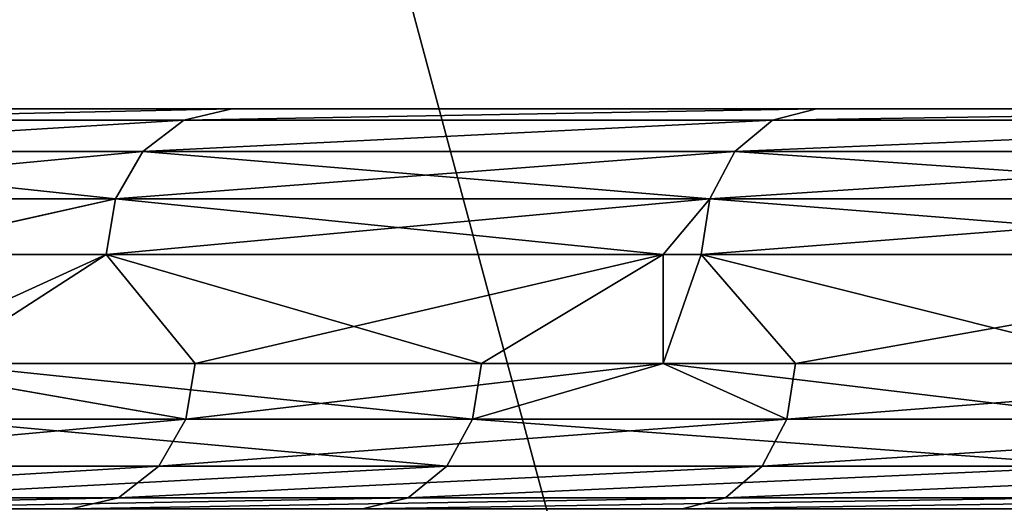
# Model space of a CAD drawing. Extents: x 0.04 to 8.7, y -7.15 to 0.
# Tile 170 of 256: x 2.43 to 2.7, y -1.35 to -1.22. Entities that reach past the tile are written whole.
import ezdxf

# ---------------------------------------------------------------- set-up
doc = ezdxf.new("R2010")
doc.units = 0
doc.header["$MEASUREMENT"] = 0
doc.layers.get('0').update_dxf_attribs({"linetype": 'CONTINUOUS'})

# ---------------------------------------------------------------- blocks, each defined once
blk = doc.blocks.new('ACE_M_STL')
at = {"color": 0}
for p, q in [((2.48598, -1.24016, 1.09006), (2.35985, -1.24016, 0.8343)), ((2.35985, -1.24016, -0.8343), (2.48598, -1.24016, -1.09006)), ((2.35985, -1.24016, -0.8343), (2.48598, -1.24016, -1.09006)), ((2.48598, -1.24016, 1.09006), (2.35985, -1.24016, 0.8343)), ((2.48598, -1.24016, -1.09006), (2.47293, -1.24315, -1.09759)), ((2.48598, -1.24016, -1.09006), (2.47293, -1.24315, -1.09759)), ((2.48598, -1.24016, 1.09006), (2.47293, -1.24315, 1.09759)), ((2.48598, -1.24016, 1.09006), (2.47293, -1.24315, 1.09759)), ((2.64441, -1.24016, 1.32717), (2.48598, -1.24016, 1.09006)), ((2.48598, -1.24016, -1.09006), (2.64441, -1.24016, -1.32717)), ((2.48598, -1.24016, -1.09006), (2.64441, -1.24016, -1.32717)), ((2.64441, -1.24016, 1.32717), (2.48598, -1.24016, 1.09006)), ((2.64441, -1.24016, -1.32717), (2.63246, -1.24315, -1.33634)), ((2.64441, -1.24016, -1.32717), (2.63246, -1.24315, -1.33634)), ((2.64441, -1.24016, 1.32717), (2.63246, -1.24315, 1.33634)), ((2.64441, -1.24016, 1.32717), (2.63246, -1.24315, 1.33634)), ((2.83244, -1.24016, 1.54158), (2.64441, -1.24016, 1.32717)), ((2.64441, -1.24016, -1.32717), (2.83244, -1.24016, -1.54158)), ((2.64441, -1.24016, -1.32717), (2.83244, -1.24016, -1.54158)), ((2.83244, -1.24016, 1.54158), (2.64441, -1.24016, 1.32717)), ((2.34593, -1.24315, -0.84006), (2.47293, -1.24315, -1.09759)), ((2.34593, -1.24315, -0.84006), (2.47293, -1.24315, -1.09759)), ((2.47293, -1.24315, 1.09759), (2.34593, -1.24315, 0.84006)), ((2.47293, -1.24315, 1.09759), (2.34593, -1.24315, 0.84006)), ((2.47293, -1.24315, -1.09759), (2.46187, -1.25169, -1.10398)), ((2.47293, -1.24315, -1.09759), (2.46187, -1.25169, -1.10398)), ((2.46187, -1.25169, 1.10398), (2.47293, -1.24315, 1.09759)), ((2.46187, -1.25169, 1.10398), (2.47293, -1.24315, 1.09759)), ((2.47293, -1.24315, -1.09759), (2.63246, -1.24315, -1.33634)), ((2.47293, -1.24315, -1.09759), (2.63246, -1.24315, -1.33634)), ((2.63246, -1.24315, 1.33634), (2.47293, -1.24315, 1.09759)), ((2.63246, -1.24315, 1.33634), (2.47293, -1.24315, 1.09759)), ((2.63246, -1.24315, -1.33634), (2.62233, -1.25169, -1.34412)), ((2.63246, -1.24315, 1.33634), (2.62233, -1.25169, 1.34412)), ((2.63246, -1.24315, 1.33634), (2.62233, -1.25169, 1.34412)), ((2.63246, -1.24315, -1.33634), (2.62233, -1.25169, -1.34412)), ((2.63246, -1.24315, -1.33634), (2.82179, -1.24315, -1.55223)), ((2.82179, -1.24315, 1.55223), (2.63246, -1.24315, 1.33634)), ((2.82179, -1.24315, 1.55223), (2.63246, -1.24315, 1.33634)), ((2.63246, -1.24315, -1.33634), (2.82179, -1.24315, -1.55223)), ((2.33413, -1.25169, -0.84495), (2.46187, -1.25169, -1.10398)), ((2.33413, -1.25169, -0.84495), (2.46187, -1.25169, -1.10398)), ((2.46187, -1.25169, 1.10398), (2.33413, -1.25169, 0.84495)), ((2.46187, -1.25169, 1.10398), (2.33413, -1.25169, 0.84495)), ((2.46187, -1.25169, -1.10398), (2.45448, -1.26446, -1.10825)), ((2.45448, -1.26446, 1.10825), (2.46187, -1.25169, 1.10398)), ((2.46187, -1.25169, -1.10398), (2.45448, -1.26446, -1.10825)), ((2.45448, -1.26446, 1.10825), (2.46187, -1.25169, 1.10398)), ((2.46187, -1.25169, -1.10398), (2.62233, -1.25169, -1.34412)), ((2.46187, -1.25169, 1.10398), (2.62233, -1.25169, 1.34412)), ((2.46187, -1.25169, 1.10398), (2.62233, -1.25169, 1.34412)), ((2.46187, -1.25169, -1.10398), (2.62233, -1.25169, -1.34412)), ((2.61555, -1.26446, -1.34931), (2.62233, -1.25169, -1.34412)), ((2.61555, -1.26446, 1.34931), (2.62233, -1.25169, 1.34412)), ((2.61555, -1.26446, 1.34931), (2.62233, -1.25169, 1.34412)), ((2.61555, -1.26446, -1.34931), (2.62233, -1.25169, -1.34412)), ((2.81275, -1.25169, -1.56126), (2.62233, -1.25169, -1.34412)), ((2.81275, -1.25169, 1.56126), (2.62233, -1.25169, 1.34412)), ((2.81275, -1.25169, 1.56126), (2.62233, -1.25169, 1.34412)), ((2.81275, -1.25169, -1.56126), (2.62233, -1.25169, -1.34412)), ((2.32624, -1.26446, -0.84821), (2.45448, -1.26446, -1.10825)), ((2.32624, -1.26446, -0.84821), (2.45448, -1.26446, -1.10825)), ((2.45448, -1.26446, 1.10825), (2.32624, -1.26446, 0.84821)), ((2.45448, -1.26446, 1.10825), (2.32624, -1.26446, 0.84821)), ((2.45448, -1.26446, -1.10825), (2.38721, -1.27953, -0.98931)), ((2.45448, -1.26446, -1.10825), (2.38721, -1.27953, -0.98931)), ((2.45448, -1.26446, 1.10825), (2.38721, -1.27953, 0.98931)), ((2.45448, -1.26446, 1.10825), (2.38721, -1.27953, 0.98931)), ((2.45188, -1.27953, -1.10974), (2.45448, -1.26446, -1.10825)), ((2.45188, -1.27953, -1.10974), (2.45448, -1.26446, -1.10825)), ((2.45188, -1.27953, -1.10974), (2.61555, -1.26446, -1.34931)), ((2.45188, -1.27953, -1.10974), (2.61555, -1.26446, -1.34931)), ((2.45188, -1.27953, 1.10974), (2.45448, -1.26446, 1.10825)), ((2.45188, -1.27953, 1.10974), (2.45448, -1.26446, 1.10825)), ((2.61555, -1.26446, 1.34931), (2.45448, -1.26446, 1.10825)), ((2.61555, -1.26446, -1.34931), (2.45448, -1.26446, -1.10825)), ((2.61555, -1.26446, -1.34931), (2.45448, -1.26446, -1.10825)), ((2.60283, -1.27953, 1.33754), (2.45448, -1.26446, 1.10825)), ((2.61555, -1.26446, 1.34931), (2.45448, -1.26446, 1.10825)), ((2.60283, -1.27953, 1.33754), (2.45448, -1.26446, 1.10825)), ((2.60283, -1.27953, -1.33754), (2.61555, -1.26446, -1.34931)), ((2.60283, -1.27953, -1.33754), (2.61555, -1.26446, -1.34931)), ((2.60283, -1.27953, 1.33754), (2.61555, -1.26446, 1.34931)), ((2.60283, -1.27953, 1.33754), (2.61555, -1.26446, 1.34931)), ((2.61318, -1.27953, 1.35114), (2.61555, -1.26446, 1.34931)), ((2.61318, -1.27953, -1.35114), (2.61555, -1.26446, -1.34931)), ((2.61318, -1.27953, -1.35114), (2.61555, -1.26446, -1.34931)), ((2.61318, -1.27953, 1.35114), (2.61555, -1.26446, 1.34931)), ((2.61555, -1.26446, -1.34931), (2.80672, -1.26446, -1.5673)), ((2.61555, -1.26446, 1.34931), (2.80672, -1.26446, 1.5673)), ((2.61555, -1.26446, 1.34931), (2.80672, -1.26446, 1.5673)), ((2.61555, -1.26446, -1.34931), (2.80672, -1.26446, -1.5673)), ((2.38721, -1.27953, 0.98931), (2.45188, -1.27953, 1.10974)), ((2.38721, -1.30906, -0.98931), (2.45188, -1.27953, -1.10974)), ((2.45188, -1.27953, -1.10974), (2.38721, -1.27953, -0.98931)), ((2.38721, -1.30906, -0.98931), (2.45188, -1.27953, -1.10974)), ((2.45188, -1.27953, -1.10974), (2.38721, -1.27953, -0.98931)), ((2.38721, -1.27953, 0.98931), (2.45188, -1.27953, 1.10974)), ((2.40622, -1.30906, 1.0266), (2.45188, -1.27953, 1.10974)), ((2.40622, -1.30906, 1.0266), (2.45188, -1.27953, 1.10974)), ((2.55365, -1.30906, 1.26981), (2.45188, -1.27953, 1.10974)), ((2.45188, -1.27953, 1.10974), (2.60283, -1.27953, 1.33754)), ((2.55365, -1.30906, 1.26981), (2.45188, -1.27953, 1.10974)), ((2.47604, -1.30906, -1.15057), (2.45188, -1.27953, -1.10974)), ((2.47604, -1.30906, -1.15057), (2.45188, -1.27953, -1.10974)), ((2.60283, -1.27953, -1.33754), (2.45188, -1.27953, -1.10974)), ((2.60283, -1.27953, -1.33754), (2.45188, -1.27953, -1.10974)), ((2.45188, -1.27953, 1.10974), (2.60283, -1.27953, 1.33754)), ((2.47604, -1.30906, -1.15057), (2.60283, -1.27953, -1.33754)), ((2.47604, -1.30906, -1.15057), (2.60283, -1.27953, -1.33754)), ((2.55365, -1.30906, 1.26981), (2.60283, -1.27953, 1.33754)), ((2.55365, -1.30906, 1.26981), (2.60283, -1.27953, 1.33754)), ((2.60283, -1.30906, 1.33754), (2.61318, -1.27953, 1.35114)), ((2.60283, -1.30906, 1.33754), (2.61318, -1.27953, 1.35114)), ((2.60283, -1.30906, 1.33754), (2.60283, -1.27953, 1.33754)), ((2.60283, -1.27953, 1.33754), (2.61318, -1.27953, 1.35114)), ((2.60283, -1.30906, 1.33754), (2.60283, -1.27953, 1.33754)), ((2.60283, -1.30906, -1.33754), (2.60283, -1.27953, -1.33754)), ((2.60283, -1.30906, -1.33754), (2.60283, -1.27953, -1.33754)), ((2.60283, -1.30906, -1.33754), (2.61318, -1.27953, -1.35114)), ((2.61318, -1.27953, -1.35114), (2.60283, -1.27953, -1.33754)), ((2.60283, -1.30906, -1.33754), (2.61318, -1.27953, -1.35114)), ((2.61318, -1.27953, -1.35114), (2.60283, -1.27953, -1.33754)), ((2.60283, -1.27953, 1.33754), (2.61318, -1.27953, 1.35114)), ((2.73098, -1.30906, 1.49216), (2.61318, -1.27953, 1.35114)), ((2.61318, -1.27953, 1.35114), (2.8046, -1.27953, 1.56942)), ((2.73098, -1.30906, 1.49216), (2.61318, -1.27953, 1.35114)), ((2.63875, -1.30906, -1.38383), (2.61318, -1.27953, -1.35114)), ((2.63875, -1.30906, -1.38383), (2.61318, -1.27953, -1.35114)), ((2.8046, -1.27953, -1.56942), (2.61318, -1.27953, -1.35114)), ((2.61318, -1.27953, 1.35114), (2.8046, -1.27953, 1.56942)), ((2.8046, -1.27953, -1.56942), (2.61318, -1.27953, -1.35114)), ((2.63875, -1.30906, -1.38383), (2.8046, -1.27953, -1.56942)), ((2.63875, -1.30906, -1.38383), (2.8046, -1.27953, -1.56942)), ((2.38721, -1.30906, -0.98931), (2.47604, -1.30906, -1.15057)), ((2.47347, -1.32412, -1.15212), (2.38721, -1.30906, -0.98931)), ((2.38721, -1.30906, -0.98931), (2.47604, -1.30906, -1.15057)), ((2.47347, -1.32412, -1.15212), (2.38721, -1.30906, -0.98931)), ((2.55365, -1.30906, 1.26981), (2.40622, -1.30906, 1.0266)), ((2.55365, -1.30906, 1.26981), (2.40622, -1.30906, 1.0266)), ((2.60283, -1.30906, -1.33754), (2.47347, -1.32412, -1.15212)), ((2.60283, -1.30906, -1.33754), (2.47347, -1.32412, -1.15212)), ((2.47604, -1.30906, -1.15057), (2.47347, -1.32412, -1.15212)), ((2.47604, -1.30906, -1.15057), (2.47347, -1.32412, -1.15212)), ((2.47604, -1.30906, -1.15057), (2.60283, -1.30906, -1.33754)), ((2.47604, -1.30906, -1.15057), (2.60283, -1.30906, -1.33754)), ((2.55365, -1.30906, 1.26981), (2.5512, -1.32412, 1.27152)), ((2.55365, -1.30906, 1.26981), (2.5512, -1.32412, 1.27152)), ((2.60283, -1.30906, 1.33754), (2.5512, -1.32412, 1.27152)), ((2.60283, -1.30906, 1.33754), (2.5512, -1.32412, 1.27152)), ((2.60283, -1.30906, 1.33754), (2.55365, -1.30906, 1.26981)), ((2.60283, -1.30906, 1.33754), (2.55365, -1.30906, 1.26981)), ((2.73098, -1.30906, 1.49216), (2.60283, -1.30906, 1.33754)), ((2.60283, -1.30906, -1.33754), (2.63875, -1.30906, -1.38383)), ((2.60283, -1.30906, -1.33754), (2.63875, -1.30906, -1.38383)), ((2.60283, -1.30906, -1.33754), (2.63641, -1.32412, -1.3857)), ((2.60283, -1.30906, -1.33754), (2.63641, -1.32412, -1.3857)), ((2.60283, -1.30906, 1.33754), (2.72876, -1.32412, 1.49418)), ((2.60283, -1.30906, 1.33754), (2.72876, -1.32412, 1.49418)), ((2.73098, -1.30906, 1.49216), (2.60283, -1.30906, 1.33754)), ((2.63875, -1.30906, -1.38383), (2.63641, -1.32412, -1.3857)), ((2.63875, -1.30906, -1.38383), (2.63641, -1.32412, -1.3857)), ((2.63875, -1.30906, -1.38383), (2.82996, -1.30906, -1.59437)), ((2.63875, -1.30906, -1.38383), (2.82996, -1.30906, -1.59437)), ((2.34175, -1.32412, -0.89962), (2.47347, -1.32412, -1.15212)), ((2.34175, -1.32412, -0.89962), (2.47347, -1.32412, -1.15212)), ((2.5512, -1.32412, 1.27152), (2.40356, -1.32412, 1.02798)), ((2.5512, -1.32412, 1.27152), (2.40356, -1.32412, 1.02798)), ((2.46618, -1.33689, -1.15654), (2.47347, -1.32412, -1.15212)), ((2.46618, -1.33689, -1.15654), (2.47347, -1.32412, -1.15212)), ((2.47347, -1.32412, -1.15212), (2.63641, -1.32412, -1.3857)), ((2.47347, -1.32412, -1.15212), (2.63641, -1.32412, -1.3857)), ((2.5442, -1.33689, 1.2764), (2.5512, -1.32412, 1.27152)), ((2.5442, -1.33689, 1.2764), (2.5512, -1.32412, 1.27152)), ((2.72876, -1.32412, 1.49418), (2.5512, -1.32412, 1.27152)), ((2.72876, -1.32412, 1.49418), (2.5512, -1.32412, 1.27152)), ((2.62973, -1.33689, -1.39102), (2.63641, -1.32412, -1.3857)), ((2.62973, -1.33689, -1.39102), (2.63641, -1.32412, -1.3857)), ((2.63641, -1.32412, -1.3857), (2.82787, -1.32412, -1.59652)), ((2.63641, -1.32412, -1.3857), (2.82787, -1.32412, -1.59652)), ((2.33394, -1.33689, -0.90308), (2.46618, -1.33689, -1.15654)), ((2.33394, -1.33689, -0.90308), (2.46618, -1.33689, -1.15654)), ((2.5442, -1.33689, 1.2764), (2.396, -1.33689, 1.03193)), ((2.5442, -1.33689, 1.2764), (2.396, -1.33689, 1.03193)), ((2.45525, -1.34543, -1.16317), (2.46618, -1.33689, -1.15654)), ((2.45525, -1.34543, -1.16317), (2.46618, -1.33689, -1.15654)), ((2.46618, -1.33689, -1.15654), (2.62973, -1.33689, -1.39102)), ((2.46618, -1.33689, -1.15654), (2.62973, -1.33689, -1.39102)), ((2.53372, -1.34543, 1.28371), (2.5442, -1.33689, 1.2764)), ((2.53372, -1.34543, 1.28371), (2.5442, -1.33689, 1.2764)), ((2.72244, -1.33689, 1.49992), (2.5442, -1.33689, 1.2764)), ((2.72244, -1.33689, 1.49992), (2.5442, -1.33689, 1.2764)), ((2.61975, -1.34543, -1.39898), (2.62973, -1.33689, -1.39102)), ((2.61975, -1.34543, -1.39898), (2.62973, -1.33689, -1.39102)), ((2.62973, -1.33689, -1.39102), (2.82193, -1.33689, -1.60265)), ((2.62973, -1.33689, -1.39102), (2.82193, -1.33689, -1.60265)), ((2.32226, -1.34543, -0.90825), (2.45525, -1.34543, -1.16317)), ((2.32226, -1.34543, -0.90825), (2.45525, -1.34543, -1.16317)), ((2.53372, -1.34543, 1.28371), (2.38467, -1.34543, 1.03784)), ((2.53372, -1.34543, 1.28371), (2.38467, -1.34543, 1.03784)), ((2.44237, -1.34843, -1.17098), (2.45525, -1.34543, -1.16317)), ((2.44237, -1.34843, -1.17098), (2.45525, -1.34543, -1.16317)), ((2.45525, -1.34543, -1.16317), (2.61975, -1.34543, -1.39898)), ((2.45525, -1.34543, -1.16317), (2.61975, -1.34543, -1.39898)), ((2.52136, -1.34843, 1.29233), (2.53372, -1.34543, 1.28371)), ((2.52136, -1.34843, 1.29233), (2.53372, -1.34543, 1.28371)), ((2.71299, -1.34543, 1.5085), (2.53372, -1.34543, 1.28371)), ((2.71299, -1.34543, 1.5085), (2.53372, -1.34543, 1.28371)), ((2.60797, -1.34843, -1.40837), (2.61975, -1.34543, -1.39898)), ((2.60797, -1.34843, -1.40837), (2.61975, -1.34543, -1.39898)), ((2.61975, -1.34543, -1.39898), (2.81305, -1.34543, -1.61183)), ((2.61975, -1.34543, -1.39898), (2.81305, -1.34543, -1.61183))]:
    blk.add_line(p, q, dxfattribs=at)
mesh = blk.add_polyface(dxfattribs=at)
corners = [(2.71673, 0, -4.00105), (2.20866, -1.88976, -3.7505), (2.20866, 0, -3.7505), (2.71673, -1.88976, -4.00105)]
mesh.append_faces([[corners[k] for k in face] for face in [(0, 1, 2), (1, 0, 3)]], dxfattribs={"vtx0": -1, "color": 0})
mesh = blk.add_polyface(dxfattribs=at)
corners = [(2.71673, -1.88976, 4.00105), (2.20866, 0, 3.7505), (2.20866, -1.88976, 3.7505), (2.71673, 0, 4.00105)]
mesh.append_faces([[corners[k] for k in face] for face in [(0, 1, 2), (1, 0, 3)]], dxfattribs={"vtx0": -1, "color": 0})
mesh = blk.add_polyface(dxfattribs=at)
corners = [(4.65858, -1.24016, -2.16147), (4.08945, -1.24016, -2.16147), (4.37402, -1.24016, -2.18012), (4.93827, -1.24016, -2.10583), (3.80976, -1.24016, -2.10583), (5.20831, -1.24016, -2.01417), (3.53972, -1.24016, -2.01417), (5.46407, -1.24016, -1.88804), (3.28396, -1.24016, -1.88804), (5.70119, -1.24016, -1.7296), (3.04684, -1.24016, -1.7296), (5.91559, -1.24016, -1.54158), (2.83244, -1.24016, -1.54158), (6.10362, -1.24016, -1.32717), (2.64441, -1.24016, -1.32717), (6.26205, -1.24016, -1.09006), (2.48598, -1.24016, -1.09006), (6.38818, -1.24016, -0.8343), (2.35985, -1.24016, -0.8343), (6.47985, -1.24016, -0.56426), (2.26818, -1.24016, -0.56426), (6.53548, -1.24016, -0.28456), (2.21255, -1.24016, -0.28456), (6.55413, -1.24016), (2.1939, -1.24016), (6.53548, -1.24016, 0.28456), (2.21255, -1.24016, 0.28456), (6.47985, -1.24016, 0.56426), (2.26818, -1.24016, 0.56426), (6.38818, -1.24016, 0.8343), (2.35985, -1.24016, 0.8343), (6.26205, -1.24016, 1.09006), (2.48598, -1.24016, 1.09006), (6.10362, -1.24016, 1.32717), (2.64441, -1.24016, 1.32717), (5.91559, -1.24016, 1.54158), (2.83244, -1.24016, 1.54158), (5.70119, -1.24016, 1.7296), (3.04684, -1.24016, 1.7296), (5.46407, -1.24016, 1.88804), (3.28396, -1.24016, 1.88804), (5.20831, -1.24016, 2.01417), (3.53972, -1.24016, 2.01417), (4.93827, -1.24016, 2.10583), (3.80976, -1.24016, 2.10583), (4.65858, -1.24016, 2.16147), (4.08945, -1.24016, 2.16147), (4.37402, -1.24016, 2.18012)]
mesh.append_faces([[corners[k] for k in face] for face in [(0, 1, 2), (46, 45, 47)]], dxfattribs={"vtx0": -1, "color": 0})
mesh.append_faces([[corners[k] for k in face] for face in [(1, 3, 4), (4, 5, 6), (6, 7, 8), (8, 9, 10), (10, 11, 12), (12, 13, 14), (14, 15, 16), (16, 17, 18), (18, 19, 20), (20, 21, 22), (22, 23, 24), (24, 25, 26), (26, 27, 28), (28, 29, 30), (30, 31, 32), (32, 33, 34), (34, 35, 36), (36, 37, 38), (38, 39, 40), (40, 41, 42), (42, 43, 44), (44, 45, 46)]], dxfattribs={"vtx0": -1, "vtx1": -1, "color": 0})
mesh.append_faces([[corners[k] for k in face] for face in [(1, 0, 3), (4, 3, 5), (6, 5, 7), (8, 7, 9), (10, 9, 11), (12, 11, 13), (14, 13, 15), (16, 15, 17), (18, 17, 19), (20, 19, 21), (22, 21, 23), (24, 23, 25), (26, 25, 27), (28, 27, 29), (30, 29, 31), (32, 31, 33), (34, 33, 35), (36, 35, 37), (38, 37, 39), (40, 39, 41), (42, 41, 43), (44, 43, 45)]], dxfattribs={"vtx0": -1, "vtx2": -1, "color": 0})
mesh = blk.add_polyface(dxfattribs=at)
corners = [(2.48598, -1.24016, -1.09006), (2.34593, -1.24315, -0.84006), (2.47293, -1.24315, -1.09759), (2.35985, -1.24016, -0.8343)]
mesh.append_faces([[corners[k] for k in face] for face in [(0, 1, 2), (1, 0, 3)]], dxfattribs={"vtx0": -1, "color": 0})
mesh = blk.add_polyface(dxfattribs=at)
corners = [(2.48598, -1.24016, 1.09006), (2.34593, -1.24315, 0.84006), (2.35985, -1.24016, 0.8343), (2.47293, -1.24315, 1.09759)]
mesh.append_faces([[corners[k] for k in face] for face in [(0, 1, 2), (1, 0, 3)]], dxfattribs={"vtx0": -1, "color": 0})
mesh = blk.add_polyface(dxfattribs=at)
corners = [(2.64441, -1.24016, -1.32717), (2.47293, -1.24315, -1.09759), (2.63246, -1.24315, -1.33634), (2.48598, -1.24016, -1.09006)]
mesh.append_faces([[corners[k] for k in face] for face in [(0, 1, 2), (1, 0, 3)]], dxfattribs={"vtx0": -1, "color": 0})
mesh = blk.add_polyface(dxfattribs=at)
corners = [(2.64441, -1.24016, 1.32717), (2.47293, -1.24315, 1.09759), (2.48598, -1.24016, 1.09006), (2.63246, -1.24315, 1.33634)]
mesh.append_faces([[corners[k] for k in face] for face in [(0, 1, 2), (1, 0, 3)]], dxfattribs={"vtx0": -1, "color": 0})
mesh = blk.add_polyface(dxfattribs=at)
corners = [(2.83244, -1.24016, -1.54158), (2.63246, -1.24315, -1.33634), (2.82179, -1.24315, -1.55223), (2.64441, -1.24016, -1.32717)]
mesh.append_faces([[corners[k] for k in face] for face in [(0, 1, 2), (1, 0, 3)]], dxfattribs={"vtx0": -1, "color": 0})
mesh = blk.add_polyface(dxfattribs=at)
corners = [(2.83244, -1.24016, 1.54158), (2.63246, -1.24315, 1.33634), (2.64441, -1.24016, 1.32717), (2.82179, -1.24315, 1.55223)]
mesh.append_faces([[corners[k] for k in face] for face in [(0, 1, 2), (1, 0, 3)]], dxfattribs={"vtx0": -1, "color": 0})
mesh = blk.add_polyface(dxfattribs=at)
corners = [(2.47293, -1.24315, -1.09759), (2.33413, -1.25169, -0.84495), (2.46187, -1.25169, -1.10398), (2.34593, -1.24315, -0.84006)]
mesh.append_faces([[corners[k] for k in face] for face in [(0, 1, 2), (1, 0, 3)]], dxfattribs={"vtx0": -1, "color": 0})
mesh = blk.add_polyface(dxfattribs=at)
corners = [(2.47293, -1.24315, 1.09759), (2.33413, -1.25169, 0.84495), (2.34593, -1.24315, 0.84006), (2.46187, -1.25169, 1.10398)]
mesh.append_faces([[corners[k] for k in face] for face in [(0, 1, 2), (1, 0, 3)]], dxfattribs={"vtx0": -1, "color": 0})
mesh = blk.add_polyface(dxfattribs=at)
corners = [(2.63246, -1.24315, -1.33634), (2.46187, -1.25169, -1.10398), (2.62233, -1.25169, -1.34412), (2.47293, -1.24315, -1.09759)]
mesh.append_faces([[corners[k] for k in face] for face in [(0, 1, 2), (1, 0, 3)]], dxfattribs={"vtx0": -1, "color": 0})
mesh = blk.add_polyface(dxfattribs=at)
corners = [(2.63246, -1.24315, 1.33634), (2.46187, -1.25169, 1.10398), (2.47293, -1.24315, 1.09759), (2.62233, -1.25169, 1.34412)]
mesh.append_faces([[corners[k] for k in face] for face in [(0, 1, 2), (1, 0, 3)]], dxfattribs={"vtx0": -1, "color": 0})
mesh = blk.add_polyface(dxfattribs=at)
corners = [(2.82179, -1.24315, 1.55223), (2.62233, -1.25169, 1.34412), (2.63246, -1.24315, 1.33634), (2.81275, -1.25169, 1.56126)]
mesh.append_faces([[corners[k] for k in face] for face in [(0, 1, 2), (1, 0, 3)]], dxfattribs={"vtx0": -1, "color": 0})
mesh = blk.add_polyface(dxfattribs=at)
corners = [(2.82179, -1.24315, -1.55223), (2.62233, -1.25169, -1.34412), (2.81275, -1.25169, -1.56126), (2.63246, -1.24315, -1.33634)]
mesh.append_faces([[corners[k] for k in face] for face in [(0, 1, 2), (1, 0, 3)]], dxfattribs={"vtx0": -1, "color": 0})
mesh = blk.add_polyface(dxfattribs=at)
corners = [(2.46187, -1.25169, -1.10398), (2.32624, -1.26446, -0.84821), (2.45448, -1.26446, -1.10825), (2.33413, -1.25169, -0.84495)]
mesh.append_faces([[corners[k] for k in face] for face in [(0, 1, 2), (1, 0, 3)]], dxfattribs={"vtx0": -1, "color": 0})
mesh = blk.add_polyface(dxfattribs=at)
corners = [(2.33413, -1.25169, 0.84495), (2.45448, -1.26446, 1.10825), (2.32624, -1.26446, 0.84821), (2.46187, -1.25169, 1.10398)]
mesh.append_faces([[corners[k] for k in face] for face in [(0, 1, 2), (1, 0, 3)]], dxfattribs={"vtx0": -1, "color": 0})
mesh = blk.add_polyface(dxfattribs=at)
corners = [(2.46187, -1.25169, 1.10398), (2.61555, -1.26446, 1.34931), (2.45448, -1.26446, 1.10825), (2.62233, -1.25169, 1.34412)]
mesh.append_faces([[corners[k] for k in face] for face in [(0, 1, 2), (1, 0, 3)]], dxfattribs={"vtx0": -1, "color": 0})
mesh = blk.add_polyface(dxfattribs=at)
corners = [(2.62233, -1.25169, -1.34412), (2.45448, -1.26446, -1.10825), (2.61555, -1.26446, -1.34931), (2.46187, -1.25169, -1.10398)]
mesh.append_faces([[corners[k] for k in face] for face in [(0, 1, 2), (1, 0, 3)]], dxfattribs={"vtx0": -1, "color": 0})
mesh = blk.add_polyface(dxfattribs=at)
corners = [(2.81275, -1.25169, -1.56126), (2.61555, -1.26446, -1.34931), (2.80672, -1.26446, -1.5673), (2.62233, -1.25169, -1.34412)]
mesh.append_faces([[corners[k] for k in face] for face in [(0, 1, 2), (1, 0, 3)]], dxfattribs={"vtx0": -1, "color": 0})
mesh = blk.add_polyface(dxfattribs=at)
corners = [(2.62233, -1.25169, 1.34412), (2.80672, -1.26446, 1.5673), (2.61555, -1.26446, 1.34931), (2.81275, -1.25169, 1.56126)]
mesh.append_faces([[corners[k] for k in face] for face in [(0, 1, 2), (1, 0, 3)]], dxfattribs={"vtx0": -1, "color": 0})
mesh = blk.add_polyface(dxfattribs=at)
corners = [(2.32624, -1.26446, -0.84821), (2.38721, -1.27953, -0.98931), (2.45448, -1.26446, -1.10825)]
mesh.append_faces([[corners[k] for k in face] for face in [(0, 1, 2)]], dxfattribs={"color": 0})
mesh = blk.add_polyface(dxfattribs=at)
corners = [(2.45448, -1.26446, 1.10825), (2.38721, -1.27953, 0.98931), (2.32624, -1.26446, 0.84821)]
mesh.append_faces([[corners[k] for k in face] for face in [(0, 1, 2)]], dxfattribs={"color": 0})
mesh = blk.add_polyface(dxfattribs=at)
corners = [(2.45448, -1.26446, -1.10825), (2.38721, -1.27953, -0.98931), (2.45188, -1.27953, -1.10974)]
mesh.append_faces([[corners[k] for k in face] for face in [(0, 1, 2)]], dxfattribs={"color": 0})
mesh = blk.add_polyface(dxfattribs=at)
corners = [(2.45448, -1.26446, 1.10825), (2.45188, -1.27953, 1.10974), (2.38721, -1.27953, 0.98931)]
mesh.append_faces([[corners[k] for k in face] for face in [(0, 1, 2)]], dxfattribs={"color": 0})
mesh = blk.add_polyface(dxfattribs=at)
corners = [(2.45448, -1.26446, -1.10825), (2.45188, -1.27953, -1.10974), (2.61555, -1.26446, -1.34931)]
mesh.append_faces([[corners[k] for k in face] for face in [(0, 1, 2)]], dxfattribs={"color": 0})
mesh = blk.add_polyface(dxfattribs=at)
corners = [(2.61555, -1.26446, -1.34931), (2.45188, -1.27953, -1.10974), (2.60283, -1.27953, -1.33754)]
mesh.append_faces([[corners[k] for k in face] for face in [(0, 1, 2)]], dxfattribs={"color": 0})
mesh = blk.add_polyface(dxfattribs=at)
corners = [(2.45448, -1.26446, 1.10825), (2.60283, -1.27953, 1.33754), (2.45188, -1.27953, 1.10974)]
mesh.append_faces([[corners[k] for k in face] for face in [(0, 1, 2)]], dxfattribs={"color": 0})
mesh = blk.add_polyface(dxfattribs=at)
corners = [(2.61555, -1.26446, 1.34931), (2.60283, -1.27953, 1.33754), (2.45448, -1.26446, 1.10825)]
mesh.append_faces([[corners[k] for k in face] for face in [(0, 1, 2)]], dxfattribs={"color": 0})
mesh = blk.add_polyface(dxfattribs=at)
corners = [(2.61555, -1.26446, -1.34931), (2.60283, -1.27953, -1.33754), (2.61318, -1.27953, -1.35114)]
mesh.append_faces([[corners[k] for k in face] for face in [(0, 1, 2)]], dxfattribs={"color": 0})
mesh = blk.add_polyface(dxfattribs=at)
corners = [(2.61555, -1.26446, 1.34931), (2.61318, -1.27953, 1.35114), (2.60283, -1.27953, 1.33754)]
mesh.append_faces([[corners[k] for k in face] for face in [(0, 1, 2)]], dxfattribs={"color": 0})
mesh = blk.add_polyface(dxfattribs=at)
corners = [(2.61555, -1.26446, 1.34931), (2.8046, -1.27953, 1.56942), (2.61318, -1.27953, 1.35114), (2.80672, -1.26446, 1.5673)]
mesh.append_faces([[corners[k] for k in face] for face in [(0, 1, 2), (1, 0, 3)]], dxfattribs={"vtx0": -1, "color": 0})
mesh = blk.add_polyface(dxfattribs=at)
corners = [(2.80672, -1.26446, -1.5673), (2.61318, -1.27953, -1.35114), (2.8046, -1.27953, -1.56942), (2.61555, -1.26446, -1.34931)]
mesh.append_faces([[corners[k] for k in face] for face in [(0, 1, 2), (1, 0, 3)]], dxfattribs={"vtx0": -1, "color": 0})
mesh = blk.add_polyface(dxfattribs=at)
corners = [(2.45188, -1.27953, 1.10974), (2.40622, -1.30906, 1.0266), (2.38721, -1.27953, 0.98931)]
mesh.append_faces([[corners[k] for k in face] for face in [(0, 1, 2)]], dxfattribs={"color": 0})
mesh = blk.add_polyface(dxfattribs=at)
corners = [(2.38721, -1.27953, -0.98931), (2.38721, -1.30906, -0.98931), (2.45188, -1.27953, -1.10974)]
mesh.append_faces([[corners[k] for k in face] for face in [(0, 1, 2)]], dxfattribs={"color": 0})
mesh = blk.add_polyface(dxfattribs=at)
corners = [(2.45188, -1.27953, -1.10974), (2.38721, -1.30906, -0.98931), (2.47604, -1.30906, -1.15057)]
mesh.append_faces([[corners[k] for k in face] for face in [(0, 1, 2)]], dxfattribs={"color": 0})
mesh = blk.add_polyface(dxfattribs=at)
corners = [(2.45188, -1.27953, 1.10974), (2.55365, -1.30906, 1.26981), (2.40622, -1.30906, 1.0266)]
mesh.append_faces([[corners[k] for k in face] for face in [(0, 1, 2)]], dxfattribs={"color": 0})
mesh = blk.add_polyface(dxfattribs=at)
corners = [(2.60283, -1.27953, 1.33754), (2.55365, -1.30906, 1.26981), (2.45188, -1.27953, 1.10974)]
mesh.append_faces([[corners[k] for k in face] for face in [(0, 1, 2)]], dxfattribs={"color": 0})
mesh = blk.add_polyface(dxfattribs=at)
corners = [(2.45188, -1.27953, -1.10974), (2.47604, -1.30906, -1.15057), (2.60283, -1.27953, -1.33754)]
mesh.append_faces([[corners[k] for k in face] for face in [(0, 1, 2)]], dxfattribs={"color": 0})
mesh = blk.add_polyface(dxfattribs=at)
corners = [(2.60283, -1.27953, -1.33754), (2.47604, -1.30906, -1.15057), (2.60283, -1.30906, -1.33754)]
mesh.append_faces([[corners[k] for k in face] for face in [(0, 1, 2)]], dxfattribs={"color": 0})
mesh = blk.add_polyface(dxfattribs=at)
corners = [(2.60283, -1.27953, 1.33754), (2.60283, -1.30906, 1.33754), (2.55365, -1.30906, 1.26981)]
mesh.append_faces([[corners[k] for k in face] for face in [(0, 1, 2)]], dxfattribs={"color": 0})
mesh = blk.add_polyface(dxfattribs=at)
corners = [(2.61318, -1.27953, 1.35114), (2.73098, -1.30906, 1.49216), (2.60283, -1.30906, 1.33754)]
mesh.append_faces([[corners[k] for k in face] for face in [(0, 1, 2)]], dxfattribs={"color": 0})
mesh = blk.add_polyface(dxfattribs=at)
corners = [(2.61318, -1.27953, 1.35114), (2.60283, -1.30906, 1.33754), (2.60283, -1.27953, 1.33754)]
mesh.append_faces([[corners[k] for k in face] for face in [(0, 1, 2)]], dxfattribs={"color": 0})
mesh = blk.add_polyface(dxfattribs=at)
corners = [(2.60283, -1.27953, -1.33754), (2.60283, -1.30906, -1.33754), (2.61318, -1.27953, -1.35114)]
mesh.append_faces([[corners[k] for k in face] for face in [(0, 1, 2)]], dxfattribs={"color": 0})
mesh = blk.add_polyface(dxfattribs=at)
corners = [(2.61318, -1.27953, -1.35114), (2.60283, -1.30906, -1.33754), (2.63875, -1.30906, -1.38383)]
mesh.append_faces([[corners[k] for k in face] for face in [(0, 1, 2)]], dxfattribs={"color": 0})
mesh = blk.add_polyface(dxfattribs=at)
corners = [(2.8046, -1.27953, 1.56942), (2.73098, -1.30906, 1.49216), (2.61318, -1.27953, 1.35114)]
mesh.append_faces([[corners[k] for k in face] for face in [(0, 1, 2)]], dxfattribs={"color": 0})
mesh = blk.add_polyface(dxfattribs=at)
corners = [(2.61318, -1.27953, -1.35114), (2.63875, -1.30906, -1.38383), (2.8046, -1.27953, -1.56942)]
mesh.append_faces([[corners[k] for k in face] for face in [(0, 1, 2)]], dxfattribs={"color": 0})
mesh = blk.add_polyface(dxfattribs=at)
corners = [(2.8046, -1.27953, -1.56942), (2.63875, -1.30906, -1.38383), (2.82996, -1.30906, -1.59437)]
mesh.append_faces([[corners[k] for k in face] for face in [(0, 1, 2)]], dxfattribs={"color": 0})
mesh = blk.add_polyface(dxfattribs=at)
corners = [(2.38721, -1.30906, -0.98931), (2.34175, -1.32412, -0.89962), (2.47347, -1.32412, -1.15212)]
mesh.append_faces([[corners[k] for k in face] for face in [(0, 1, 2)]], dxfattribs={"color": 0})
mesh = blk.add_polyface(dxfattribs=at)
corners = [(2.38721, -1.30906, -0.98931), (2.47347, -1.32412, -1.15212), (2.47604, -1.30906, -1.15057)]
mesh.append_faces([[corners[k] for k in face] for face in [(0, 1, 2)]], dxfattribs={"color": 0})
mesh = blk.add_polyface(dxfattribs=at)
corners = [(2.40622, -1.30906, 1.0266), (2.5512, -1.32412, 1.27152), (2.40356, -1.32412, 1.02798), (2.55365, -1.30906, 1.26981)]
mesh.append_faces([[corners[k] for k in face] for face in [(0, 1, 2), (1, 0, 3)]], dxfattribs={"vtx0": -1, "color": 0})
mesh = blk.add_polyface(dxfattribs=at)
corners = [(2.60283, -1.30906, -1.33754), (2.47347, -1.32412, -1.15212), (2.63641, -1.32412, -1.3857)]
mesh.append_faces([[corners[k] for k in face] for face in [(0, 1, 2)]], dxfattribs={"color": 0})
mesh = blk.add_polyface(dxfattribs=at)
corners = [(2.47604, -1.30906, -1.15057), (2.47347, -1.32412, -1.15212), (2.60283, -1.30906, -1.33754)]
mesh.append_faces([[corners[k] for k in face] for face in [(0, 1, 2)]], dxfattribs={"color": 0})
mesh = blk.add_polyface(dxfattribs=at)
corners = [(2.60283, -1.30906, 1.33754), (2.5512, -1.32412, 1.27152), (2.55365, -1.30906, 1.26981)]
mesh.append_faces([[corners[k] for k in face] for face in [(0, 1, 2)]], dxfattribs={"color": 0})
mesh = blk.add_polyface(dxfattribs=at)
corners = [(2.60283, -1.30906, 1.33754), (2.72876, -1.32412, 1.49418), (2.5512, -1.32412, 1.27152)]
mesh.append_faces([[corners[k] for k in face] for face in [(0, 1, 2)]], dxfattribs={"color": 0})
mesh = blk.add_polyface(dxfattribs=at)
corners = [(2.60283, -1.30906, -1.33754), (2.63641, -1.32412, -1.3857), (2.63875, -1.30906, -1.38383)]
mesh.append_faces([[corners[k] for k in face] for face in [(0, 1, 2)]], dxfattribs={"color": 0})
mesh = blk.add_polyface(dxfattribs=at)
corners = [(2.73098, -1.30906, 1.49216), (2.72876, -1.32412, 1.49418), (2.60283, -1.30906, 1.33754)]
mesh.append_faces([[corners[k] for k in face] for face in [(0, 1, 2)]], dxfattribs={"color": 0})
mesh = blk.add_polyface(dxfattribs=at)
corners = [(2.82996, -1.30906, -1.59437), (2.63641, -1.32412, -1.3857), (2.82787, -1.32412, -1.59652), (2.63875, -1.30906, -1.38383)]
mesh.append_faces([[corners[k] for k in face] for face in [(0, 1, 2), (1, 0, 3)]], dxfattribs={"vtx0": -1, "color": 0})
mesh = blk.add_polyface(dxfattribs=at)
corners = [(2.47347, -1.32412, -1.15212), (2.33394, -1.33689, -0.90308), (2.46618, -1.33689, -1.15654), (2.34175, -1.32412, -0.89962)]
mesh.append_faces([[corners[k] for k in face] for face in [(0, 1, 2), (1, 0, 3)]], dxfattribs={"vtx0": -1, "color": 0})
mesh = blk.add_polyface(dxfattribs=at)
corners = [(2.40356, -1.32412, 1.02798), (2.5442, -1.33689, 1.2764), (2.396, -1.33689, 1.03193), (2.5512, -1.32412, 1.27152)]
mesh.append_faces([[corners[k] for k in face] for face in [(0, 1, 2), (1, 0, 3)]], dxfattribs={"vtx0": -1, "color": 0})
mesh = blk.add_polyface(dxfattribs=at)
corners = [(2.63641, -1.32412, -1.3857), (2.46618, -1.33689, -1.15654), (2.62973, -1.33689, -1.39102), (2.47347, -1.32412, -1.15212)]
mesh.append_faces([[corners[k] for k in face] for face in [(0, 1, 2), (1, 0, 3)]], dxfattribs={"vtx0": -1, "color": 0})
mesh = blk.add_polyface(dxfattribs=at)
corners = [(2.5512, -1.32412, 1.27152), (2.72244, -1.33689, 1.49992), (2.5442, -1.33689, 1.2764), (2.72876, -1.32412, 1.49418)]
mesh.append_faces([[corners[k] for k in face] for face in [(0, 1, 2), (1, 0, 3)]], dxfattribs={"vtx0": -1, "color": 0})
mesh = blk.add_polyface(dxfattribs=at)
corners = [(2.82787, -1.32412, -1.59652), (2.62973, -1.33689, -1.39102), (2.82193, -1.33689, -1.60265), (2.63641, -1.32412, -1.3857)]
mesh.append_faces([[corners[k] for k in face] for face in [(0, 1, 2), (1, 0, 3)]], dxfattribs={"vtx0": -1, "color": 0})
mesh = blk.add_polyface(dxfattribs=at)
corners = [(2.46618, -1.33689, -1.15654), (2.32226, -1.34543, -0.90825), (2.45525, -1.34543, -1.16317), (2.33394, -1.33689, -0.90308)]
mesh.append_faces([[corners[k] for k in face] for face in [(0, 1, 2), (1, 0, 3)]], dxfattribs={"vtx0": -1, "color": 0})
mesh = blk.add_polyface(dxfattribs=at)
corners = [(2.5442, -1.33689, 1.2764), (2.38467, -1.34543, 1.03784), (2.396, -1.33689, 1.03193), (2.53372, -1.34543, 1.28371)]
mesh.append_faces([[corners[k] for k in face] for face in [(0, 1, 2), (1, 0, 3)]], dxfattribs={"vtx0": -1, "color": 0})
mesh = blk.add_polyface(dxfattribs=at)
corners = [(2.62973, -1.33689, -1.39102), (2.45525, -1.34543, -1.16317), (2.61975, -1.34543, -1.39898), (2.46618, -1.33689, -1.15654)]
mesh.append_faces([[corners[k] for k in face] for face in [(0, 1, 2), (1, 0, 3)]], dxfattribs={"vtx0": -1, "color": 0})
mesh = blk.add_polyface(dxfattribs=at)
corners = [(2.72244, -1.33689, 1.49992), (2.53372, -1.34543, 1.28371), (2.5442, -1.33689, 1.2764), (2.71299, -1.34543, 1.5085)]
mesh.append_faces([[corners[k] for k in face] for face in [(0, 1, 2), (1, 0, 3)]], dxfattribs={"vtx0": -1, "color": 0})
mesh = blk.add_polyface(dxfattribs=at)
corners = [(2.82193, -1.33689, -1.60265), (2.61975, -1.34543, -1.39898), (2.81305, -1.34543, -1.61183), (2.62973, -1.33689, -1.39102)]
mesh.append_faces([[corners[k] for k in face] for face in [(0, 1, 2), (1, 0, 3)]], dxfattribs={"vtx0": -1, "color": 0})
mesh = blk.add_polyface(dxfattribs=at)
corners = [(2.45525, -1.34543, -1.16317), (2.30849, -1.34843, -0.91435), (2.44237, -1.34843, -1.17098), (2.32226, -1.34543, -0.90825)]
mesh.append_faces([[corners[k] for k in face] for face in [(0, 1, 2), (1, 0, 3)]], dxfattribs={"vtx0": -1, "color": 0})
mesh = blk.add_polyface(dxfattribs=at)
corners = [(2.53372, -1.34543, 1.28371), (2.37131, -1.34843, 1.04481), (2.38467, -1.34543, 1.03784), (2.52136, -1.34843, 1.29233)]
mesh.append_faces([[corners[k] for k in face] for face in [(0, 1, 2), (1, 0, 3)]], dxfattribs={"vtx0": -1, "color": 0})
mesh = blk.add_polyface(dxfattribs=at)
corners = [(2.61975, -1.34543, -1.39898), (2.44237, -1.34843, -1.17098), (2.60797, -1.34843, -1.40837), (2.45525, -1.34543, -1.16317)]
mesh.append_faces([[corners[k] for k in face] for face in [(0, 1, 2), (1, 0, 3)]], dxfattribs={"vtx0": -1, "color": 0})
mesh = blk.add_polyface(dxfattribs=at)
corners = [(2.71299, -1.34543, 1.5085), (2.52136, -1.34843, 1.29233), (2.53372, -1.34543, 1.28371), (2.70183, -1.34843, 1.51863)]
mesh.append_faces([[corners[k] for k in face] for face in [(0, 1, 2), (1, 0, 3)]], dxfattribs={"vtx0": -1, "color": 0})
mesh = blk.add_polyface(dxfattribs=at)
corners = [(2.81305, -1.34543, -1.61183), (2.60797, -1.34843, -1.40837), (2.80257, -1.34843, -1.62265), (2.61975, -1.34543, -1.39898)]
mesh.append_faces([[corners[k] for k in face] for face in [(0, 1, 2), (1, 0, 3)]], dxfattribs={"vtx0": -1, "color": 0})

msp = doc.modelspace()

# ---------------------------------------------------------------- block references
at = {"color": 0}
msp.add_blockref('ACE_M_STL', (0, 0), dxfattribs=at)

doc.saveas('drawing.dxf')
